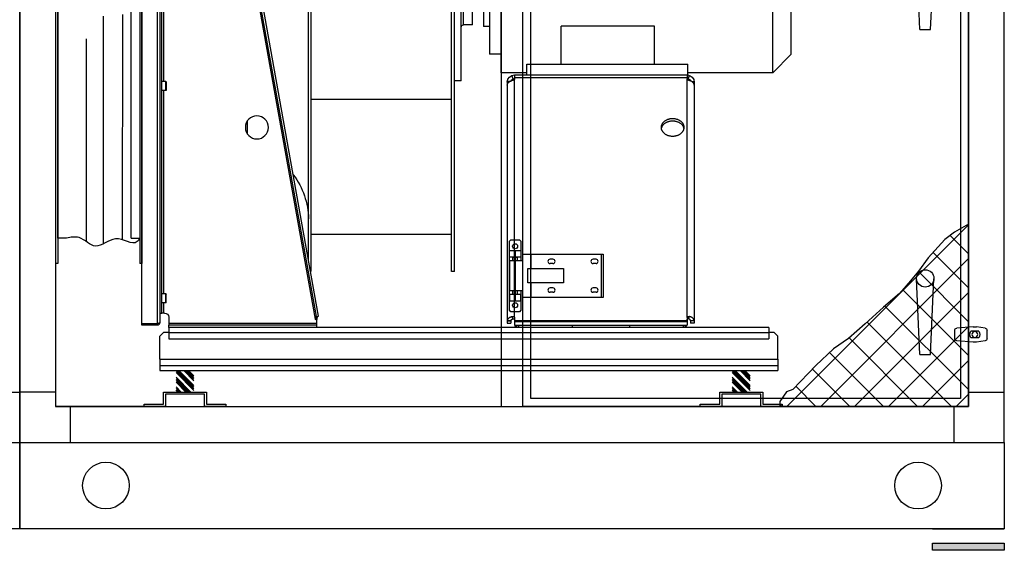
# Model space of a CAD drawing. Extents: x -156717 to 425753, y -51191 to 363295.
# Tile 44 of 256: x 62200 to 63570, y 96871 to 97609. Entities that reach past the tile are written whole.
import ezdxf

# ---------------------------------------------------------------- set-up
doc = ezdxf.new("R2010")
doc.units = 0
doc.header["$LTSCALE"] = 50
doc.layers.get('0').update_dxf_attribs({"linetype": 'CONTINUOUS'})
doc.layers.add('01', color=7, linetype='CONTINUOUS')

# ---------------------------------------------------------------- blocks, each defined once
blk = doc.blocks.new('C5044')
at = {"layer": '01'}
for p, q in [((70, 1310), (70, 1360)), ((1300, 1310), (1300, 1360)), ((50, 1290), (0, 1290)), ((1320, 1290), (1370, 1290)), ((50, 70), (0, 70)), ((1320, 70), (1370, 70)), ((70, 50), (70, 0)), ((1300, 50), (1300, 0))]:
    blk.add_line(p, q, dxfattribs=at)
for points in [[(0, 0), (1370, 0), (1370, 1360), (0, 1360)], [(50, 50), (1320, 50), (1320, 1310), (50, 1310)]]:
    blk.add_lwpolyline(points, close=True, dxfattribs=at)
blk = doc.blocks.new('msza71')
at = {"color": 9}
for p, q in [((3, 393.9999610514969), (0, 393.9999610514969)), ((0, 393.9999610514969), (0, -393.9999610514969)), ((3, 393.9999610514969), (3, -393.9999610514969)), ((117, 393.9999610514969), (120, 393.9999610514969)), ((120, 393.9999610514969), (120, -393.9755045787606)), ((15, 358.9907755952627), (3, 358.9999610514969)), ((26.6406169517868, 361.587004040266), (26.6406169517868, 45.73771682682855)), ((53.15213182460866, 366.722566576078), (53.15213182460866, 48.1698003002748)), ((76.96604065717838, 363.9179428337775), (76.96604065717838, 79.78722954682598)), ((105, 358.9907755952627), (117, 358.9999610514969)), ((26.91720197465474, -361.3717911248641), (26.67642125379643, -47.81271246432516)), ((53.43293359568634, -366.866632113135), (53.18978707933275, -50.21684732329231)), ((77.24445194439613, -363.7269039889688), (77.0278847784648, -81.8007297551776)), ((15, -358.9908534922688), (3, -359.0000389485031)), ((105, -358.9908534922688), (117, -359.0000389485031)), ((0, -393.9999610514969), (3, -393.9999610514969)), ((117, -393.9999610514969), (120, -393.9999610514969))]:
    blk.add_line(p, q, dxfattribs=at)
at = {"color": 9, "linetype": 'Continuous'}
blk.add_line((120, 393.9999610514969), (120, -393.9755045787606), dxfattribs=at)
at = {"color": 9}
for points, knots in [([(3, 358.9999610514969), (7.462652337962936, 363.2572670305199), (13.77805225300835, 370.190771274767), (35.3729692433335, 349.2570038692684), (63.90767138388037, 379.2498502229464), (84.08183656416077, 354.7380159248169), (98.9196388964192, 357.7611254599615), (105, 358.9999610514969)], [20.64876208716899, 20.64876208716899, 20.64876208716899, 20.64876208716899, 21.01644543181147, 55.85019844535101, 85.19380903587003, 110.811624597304, 128.5982777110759, 128.5982777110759, 128.5982777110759, 128.5982777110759]), ([(3, -359.0000389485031), (6.216552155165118, -363.4695363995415), (13.7780522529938, -370.1908491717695), (35.37296924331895, -349.2570817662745), (63.90767138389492, -379.2499281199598), (84.08183656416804, -354.7380938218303), (98.91963889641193, -357.7612033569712), (105, -359.0000389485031)], [20.64876208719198, 20.64876208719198, 20.64876208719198, 20.64876208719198, 21.01644543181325, 55.85019844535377, 85.19380903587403, 110.811624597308, 128.5982777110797, 128.5982777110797, 128.5982777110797, 128.5982777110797])]:
    blk.add_open_spline(points, degree=3, knots=knots, dxfattribs=at)
at = {"layer": '01'}
for p, q in [((117, 393.9999610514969), (117, -393.9999610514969)), ((15, -358.9908534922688), (15, 358.9907755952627)), ((117, -359.0000389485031), (117, 361.1490335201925))]:
    blk.add_line(p, q, dxfattribs=at)
blk = doc.blocks.new('*X186')
at = {"color": 0}
for p, q in [((-1724.090703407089, 350.3484605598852), (-1703.113134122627, 371.3260298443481)), ((-1724.090703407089, 363.8188447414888), (-1716.58351830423, 371.3260298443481)), ((-1724.090703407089, 348.1033955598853), (-1700.868069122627, 371.3260298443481)), ((-1724.090703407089, 361.5737797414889), (-1714.33845330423, 371.3260298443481)), ((-1724.090703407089, 359.3287147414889), (-1712.09338830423, 371.3260298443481)), ((-1724.090703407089, 357.0836447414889), (-1709.84831830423, 371.3260298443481)), ((-1724.090703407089, 370.5540289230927), (-1723.318702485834, 371.3260298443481)), ((-1724.090703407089, 345.8583305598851), (-1699.090703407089, 370.8583305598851)), ((-1724.090703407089, 343.6132605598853), (-1699.090703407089, 368.6132605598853)), ((-1719.642749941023, 341.3260298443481), (-1699.090703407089, 361.8780763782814)), ((-1717.397684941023, 341.3260298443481), (-1699.090703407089, 359.6330113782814)), ((-1715.152619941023, 341.3260298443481), (-1699.090703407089, 357.3879463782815)), ((-1712.907549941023, 341.3260298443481), (-1699.090703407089, 355.1428763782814)), ((-1706.172365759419, 341.3260298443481), (-1699.090703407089, 348.4076921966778)), ((-1703.927300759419, 341.3260298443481), (-1699.090703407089, 346.1626271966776)), ((-1701.682235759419, 341.3260298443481), (-1699.090703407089, 343.9175621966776)), ((-1699.437165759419, 341.3260298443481), (-1699.090703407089, 341.6724921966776))]:
    blk.add_line(p, q, dxfattribs=at)
blk = doc.blocks.new('D25H30')
at = {"const_width": 0.15}
blk.add_lwpolyline([(-12.50000340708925, 2.984434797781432e-05), (-12.50000340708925, 30.00002984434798), (12.49999659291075, 30.00002984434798), (12.49999659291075, 2.984434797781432e-05)], close=True, dxfattribs=at)
blk.add_blockref('*X186', (1711.5907, -341.326))
blk = doc.blocks.new('SUPP1')
for p, q in [((86.99995291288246, 20.00001429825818), (26.99995291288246, 20.00001429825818)), ((26.99995291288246, 20.00001429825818), (26.99995291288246, 3.000014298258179)), ((29.99995291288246, 17.00001429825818), (83.99995291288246, 17.00001429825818)), ((29.99995291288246, 1.429825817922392e-05), (29.99995291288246, 17.00001429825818)), ((83.99995291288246, 17.00001429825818), (83.99995291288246, 1.429825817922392e-05)), ((86.99995291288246, 3.000014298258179), (86.99995291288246, 20.00001429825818)), ((26.99995291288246, 3.000014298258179), (-4.708711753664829e-05, 3.000014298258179)), ((-4.708711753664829e-05, 3.000014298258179), (-4.708711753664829e-05, 1.429825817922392e-05)), ((-4.708711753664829e-05, 1.429825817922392e-05), (29.99995291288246, 1.429825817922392e-05)), ((83.99995291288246, 1.429825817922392e-05), (113.9999529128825, 1.429825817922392e-05)), ((113.9999529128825, 3.000014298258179), (86.99995291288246, 3.000014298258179)), ((113.9999529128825, 1.429825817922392e-05), (113.9999529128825, 3.000014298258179))]:
    blk.add_line(p, q)
blk = doc.blocks.new('plot')
for name, p in [('D25H30', (3.407089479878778e-06, -30.00002984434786)), ('SUPP1', (-56.99995291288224, -50.00001429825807))]:
    blk.add_blockref(name, p)
blk = doc.blocks.new('er71c4dnh7', base_point=(4935.48576177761, -391.5057579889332))
at = {"color": 9, "linetype": 'Continuous'}
for p, q in [((4790.48576177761, 677.7707061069), (4790.48576177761, -275.0292938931)), ((4794.08576177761, 679.3707061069), (4794.08576177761, 681.3707061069)), ((4794.08576177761, 681.3707061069), (4815.48576177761, 681.3707061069)), ((4794.08576177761, 679.3707061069), (4794.08576177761, -276.6292938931)), ((4794.08576177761, 679.3707061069), (4815.48576177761, 679.3707061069)), ((4815.48576177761, -278.6292938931), (4815.48576177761, 681.3707061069)), ((4569.53304676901, -266.0987525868), (4737.42818684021, 668.3176519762)), ((4572.48576177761, -266.6292938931), (4740.38090184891, 667.7871106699)), ((4743.02579695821, 668.3707061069), (4574.41581631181, -270.0241266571)), ((4739.54849105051, 663.1543481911), (4736.59577604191, 663.6848894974)), ((4740.17285704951, 666.6292422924), (4737.22014204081, 667.1597835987)), ((4740.38090184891, 667.7871106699), (4737.42818684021, 668.3176519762)), ((4743.02579695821, 668.3707061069), (4787.48576177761, 668.3707061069)), ((4784.98576177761, 650.1207061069), (4784.98576177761, 668.3707061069)), ((4787.48576177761, -261.6292938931), (4787.48576177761, 668.3707061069)), ((4787.48576177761, 668.3707061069), (4790.48576177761, 668.3707061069)), ((4787.48576177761, 658.3707061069), (4790.48576177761, 658.3707061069)), ((4781.48576177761, 649.6207061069), (4781.48576177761, 638.1207061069)), ((4781.98576177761, 637.6207061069), (4781.98576177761, 650.1207061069)), ((4781.98576177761, 650.1207061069), (4787.48576177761, 650.1207061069)), ((4781.98576177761, 637.6207061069), (4787.48576177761, 637.6207061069)), ((4784.98576177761, 355.1207061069), (4784.98576177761, 637.6207061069)), ((4380.48576177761, 606.8707061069), (4384.48576177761, 606.8707061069)), ((4380.48576177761, -204.129267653), (4380.48576177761, 606.8706798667)), ((4384.48576177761, -204.129267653), (4384.48576177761, 606.8706798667)), ((4580.48576177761, 606.8707057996), (4580.48576177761, -204.1292935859)), ((4580.48576177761, 606.8707061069), (4583.48576177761, 606.8707061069)), ((4583.48576177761, -188.4452494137), (4583.48576177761, 606.8707057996)), ((4384.48576177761, 550.6937773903), (4580.48576177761, 550.6937773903)), ((4384.48576177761, 550.2695715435), (4580.48576177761, 550.2695715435)), ((4384.48576177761, 546.2786503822), (4580.48576177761, 546.2786503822)), ((4681.63572928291, 441.4248120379), (4682.08572928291, 442.4248120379)), ((4681.63572928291, 441.4248120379), (4686.33572928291, 441.4248120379)), ((4681.98572928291, 436.9248120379), (4681.98572928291, 441.4248120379)), ((4682.08572928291, 442.4248120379), (4685.88572928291, 442.4248120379)), ((4686.33572928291, 441.4248120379), (4685.88572928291, 442.4248120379)), ((4685.98572928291, 436.9248120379), (4685.98572928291, 441.4248120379)), ((4384.48576177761, 428.4523397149), (4580.48576177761, 428.4523397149)), ((4668.48576177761, 432.4966986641), (4668.48576177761, 284.6202267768)), ((4679.98572928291, 431.9248120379), (4687.98572928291, 431.9248120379)), ((4679.98572928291, 428.9248120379), (4679.98572928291, 431.9248120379)), ((4679.98572928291, 428.9248120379), (4687.98572928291, 428.9248120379)), ((4680.65021975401, 428.9248120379), (4680.38572928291, 427.4248120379)), ((4680.38572928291, 427.4248120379), (4687.58572928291, 427.4248120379)), ((4680.38572928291, 427.4248120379), (4680.38572928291, 423.9248120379)), ((4681.63572928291, 436.5748120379), (4681.98572928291, 436.9248120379)), ((4681.63572928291, 436.5748120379), (4686.33572928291, 436.5748120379)), ((4681.63572928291, 431.9248120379), (4681.63572928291, 436.5748120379)), ((4681.98572928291, 436.9248120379), (4685.98572928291, 436.9248120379)), ((4683.98572928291, 428.9248120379), (4683.98572928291, 431.9248120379)), ((4686.33572928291, 436.5748120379), (4685.98572928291, 436.9248120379)), ((4686.33572928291, 431.9248120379), (4686.33572928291, 436.5748120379)), ((4687.32123881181, 428.9248120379), (4687.58572928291, 427.4248120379)), ((4687.58572928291, 427.4248120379), (4687.58572928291, 423.9248120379)), ((4687.98572928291, 428.9248120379), (4687.98572928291, 431.9248120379)), ((4689.08572928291, 423.9248120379), (4678.88572928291, 423.9248120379)), ((4684.30633227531, 421.9899105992), (4684.30633227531, 372.6692352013)), ((4174.98576177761, 389.3707061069), (4174.98576177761, 309.7266011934)), ((4174.98576177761, 389.3707061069), (4314.98576177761, 389.3707061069)), ((4314.98576177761, 389.3707061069), (4314.98576177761, 309.7266011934)), ((4384.48576177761, 347.9790739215), (4580.48576177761, 347.9790739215)), ((4384.48576177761, 345.7013599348), (4580.48576177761, 345.7013599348)), ((4781.48576177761, 354.6207061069), (4781.48576177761, 343.1207061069)), ((4781.98576177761, 355.1207061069), (4787.48576177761, 355.1207061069)), ((4781.98576177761, 342.6207061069), (4781.98576177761, 355.1207061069)), ((4781.98576177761, 342.6207061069), (4787.48576177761, 342.6207061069)), ((4784.98576177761, 60.1207061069), (4784.98576177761, 342.6207061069)), ((3911.98576179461, 304.5707060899), (3937.78576179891, 330.3707060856)), ((3937.78576177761, 72.3707061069), (3937.78576177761, 330.3707061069)), ((3937.78576177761, 330.3707061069), (4174.98576177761, 330.3707061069)), ((4314.98576177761, 330.3707061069), (4315.98576177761, 330.3707061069)), ((4315.98576177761, 330.3707061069), (4315.98576177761, 72.3707061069)), ((4370.98576177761, 341.3707061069), (4380.48576177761, 341.3707061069)), ((4370.98576177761, 61.3707377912), (4370.98576177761, 341.3706744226)), ((3911.98576177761, 98.1707061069), (3911.98576177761, 304.5707061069)), ((4174.98576177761, 309.7266011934), (4314.98576177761, 309.7266011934)), ((4315.98576177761, 304.5707061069), (4331.98576177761, 304.5707061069)), ((4331.98576177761, 304.5707061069), (4331.98576177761, 98.1707061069)), ((4384.48576177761, 310.3707061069), (4385.48576177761, 310.3707061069)), ((4385.48576177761, 254.5509361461), (4385.48576177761, 310.3706105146)), ((4331.98576177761, 265.8707061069), (4339.98576177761, 265.8707061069)), ((4339.98576177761, 265.8707061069), (4339.98576177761, 136.8707061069)), ((4355.23576177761, 263.8707061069), (4367.98576177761, 263.8707061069)), ((4355.23576177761, 138.8709323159), (4355.23576177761, 263.8704798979)), ((4367.98576177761, 138.8707061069), (4367.98576177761, 263.8707061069)), ((4388.48576177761, 254.5509361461), (4388.48576177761, 263.8707061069)), ((4388.48576177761, 263.8707061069), (4400.23576177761, 263.8707061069)), ((4400.23576177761, 254.5509361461), (4400.23576177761, 263.8704798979)), ((4384.48576177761, 254.5509361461), (4580.48576177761, 254.5509361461)), ((4400.23576177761, 254.6844340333), (4580.48576177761, 254.6844340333)), ((4339.98576177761, 222.8707061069), (4344.98576177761, 222.8707061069)), ((4344.98576177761, 222.8707061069), (4344.98576177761, 179.8707061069)), ((4344.98576177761, 220.3707061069), (4349.98576177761, 220.3707061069)), ((4349.98576177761, 220.3707061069), (4349.98576177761, 223.3707061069)), ((4349.98576177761, 223.3707061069), (4355.23576177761, 223.3707061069)), ((4354.98576177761, 223.3707061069), (4354.98576177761, 219.7010088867)), ((4354.98576177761, 219.7010088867), (4355.23576177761, 219.7010088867)), ((4787.48576177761, 217.3707061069), (4790.48576177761, 217.3707061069)), ((4339.98576177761, 179.8707061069), (4344.98576177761, 179.8707061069)), ((4344.98576177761, 182.3707061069), (4355.23576177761, 182.3707061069)), ((4787.48576177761, 185.3707061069), (4790.48576177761, 185.3707061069)), ((4101.98576177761, 84.3707061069), (4101.98576177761, 137.0560738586)), ((4101.98576177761, 137.0560738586), (4231.98576177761, 137.0560738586)), ((4231.98576177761, 84.3707061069), (4231.98576177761, 137.0560738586)), ((4355.23576177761, 138.8707061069), (4367.98576177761, 138.8707061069)), ((4331.98576177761, 136.8707061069), (4339.98576177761, 136.8707061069)), ((3911.98576179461, 98.1707061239), (3937.78576179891, 72.3707061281)), ((4315.98576177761, 98.1707061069), (4331.98576177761, 98.1707061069)), ((4055.98576177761, 69.3707061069), (4055.98576177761, 84.3707061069)), ((4279.98576177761, 84.3707061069), (4055.98576177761, 84.3707061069)), ((4279.98576177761, 69.3707061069), (4279.98576177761, 84.3707061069)), ((3937.78576177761, 72.3707061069), (4055.98576177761, 72.3707061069)), ((4055.17548997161, 64.031491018), (4053.36521816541, 68.6922759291)), ((4296.98576177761, 69.3707061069), (4055.98576177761, 69.3707061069)), ((4056.98576177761, 69.3707061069), (4056.98576177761, 63.7194305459)), ((4279.98576177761, 72.3707061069), (4315.98576177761, 72.3707061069)), ((4296.98576177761, 69.3707061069), (4296.98576177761, 63.7194305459)), ((4298.79603358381, 64.031491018), (4300.60630538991, 68.6922759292)), ((4046.98576177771, 59.3707061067), (4046.98576177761, -275.9559198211)), ((4046.98576177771, 59.3707061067), (4049.19241207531, 59.3707061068)), ((4050.04948174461, 59.9890619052), (4047.02526335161, 60.25866506)), ((4296.98576177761, 65.945146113), (4056.98576177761, 65.945146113)), ((4056.98576177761, -267.9780183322), (4056.98576177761, 63.7194305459)), ((4296.98576177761, -267.9780183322), (4296.98576177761, 63.7194305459)), ((4303.92204181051, 59.9890619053), (4306.94626020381, 60.2586650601)), ((4306.98576177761, 59.3707061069), (4304.77911147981, 59.3707061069)), ((4306.98576177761, 59.3707061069), (4306.98576177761, -272.0849165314)), ((4370.98576177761, 61.3707061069), (4380.48576177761, 61.3707061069)), ((4781.48576177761, 59.6207061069), (4781.48576177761, 48.1207061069)), ((4781.98576177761, 60.1207061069), (4787.48576177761, 60.1207061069)), ((4781.98576177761, 47.6207061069), (4781.98576177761, 60.1207061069)), ((4781.98576177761, 47.6207061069), (4787.48576177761, 47.6207061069)), ((4784.98576177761, -234.8792938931), (4784.98576177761, 47.6207061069)), ((4384.48576177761, 35.2894850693), (4580.48576177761, 35.2894850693)), ((4668.48576177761, -12.9331722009), (4668.48576177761, 5.6745844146)), ((4384.48576177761, -152.3375569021), (4580.48576177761, -152.3375569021)), ((4380.48576177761, -204.1292938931), (4384.48576177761, -204.1292938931)), ((4580.48576177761, -204.1292938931), (4580.66766608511, -204.1292938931)), ((4781.48576177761, -246.8792935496), (4781.48576177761, -235.3792942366)), ((4781.98576177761, -234.8792938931), (4787.48576177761, -234.8792938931)), ((4781.98576177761, -247.3792938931), (4781.98576177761, -234.8792938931)), ((4781.98576177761, -247.3792938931), (4787.48576177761, -247.3792938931)), ((4784.98576177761, -261.6292938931), (4784.98576177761, -247.3792938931)), ((4046.98576177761, -272.668699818), (4051.98576177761, -272.668699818)), ((4052.00551256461, -272.3768081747), (4047.02526335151, -272.0849165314)), ((4051.98576177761, -272.668699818), (4051.98576177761, -275.9559198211)), ((4055.17548997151, -269.60449474), (4053.36521816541, -266.540289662)), ((4056.98576177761, -267.9780183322), (4056.98576177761, -278.6292938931)), ((4296.98576177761, -271.9165138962), (4056.98576177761, -271.9165138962)), ((4296.98576177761, -273.6292938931), (4056.98576177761, -273.6292938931)), ((4296.98576177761, -267.9780183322), (4296.98576177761, -278.6292938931)), ((4298.79603358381, -269.60449474), (4300.60630538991, -266.540289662)), ((4301.96601099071, -272.3768081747), (4306.94626020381, -272.0849165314)), ((4306.98576177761, -272.668699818), (4301.98576177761, -272.668699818)), ((4301.98576177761, -272.668699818), (4301.98576177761, -275.9559198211)), ((4306.98576177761, -272.668699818), (4306.98576177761, -275.9559198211)), ((4572.48576177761, -266.6292938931), (4569.53304676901, -266.0987525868)), ((4572.48576177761, -266.6292938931), (4573.40476971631, -266.7944204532)), ((4572.48576177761, -271.3662407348), (4574.41581631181, -270.0241266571)), ((4572.48576177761, -271.3662407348), (4572.48576177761, -278.6292938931)), ((4573.40476971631, -266.7944204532), (4574.94635761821, -267.0714116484)), ((4777.98576177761, -267.6292938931), (4777.98576177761, -278.6292938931)), ((4783.98576177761, -261.6292938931), (4787.48576177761, -261.6292938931)), ((4790.48576177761, -261.6292938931), (4787.48576177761, -261.6292938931)), ((3942.98576177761, -281.6292938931), (4777.98576177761, -281.6292938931)), ((3942.98576177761, -281.6292938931), (3942.98576177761, -297.6292938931)), ((4046.98576177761, -275.9559198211), (4051.98576177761, -275.9559198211)), ((4296.98576177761, -278.6292938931), (4056.98576177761, -278.6292938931)), ((4062.48576177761, -278.6292938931), (4062.48576177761, -281.6292938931)), ((4136.98576177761, -278.6292938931), (4136.98576177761, -281.6292938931)), ((4216.98576177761, -278.6292938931), (4216.98576177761, -281.6292938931)), ((4291.48576177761, -278.6292938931), (4291.48576177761, -281.6292938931)), ((4306.98576177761, -275.9559198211), (4301.98576177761, -275.9559198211)), ((4572.48576177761, -276.1292938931), (4777.98576177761, -276.1292938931)), ((4572.48576177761, -278.6292938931), (4777.98576177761, -278.6292938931)), ((4572.48576177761, -278.6292938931), (4572.48576177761, -281.6292938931)), ((4777.98576177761, -281.6292938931), (4777.98576177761, -278.6292938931)), ((4777.98576177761, -281.6292938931), (4777.98576177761, -297.6292938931)), ((4794.08576177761, -276.6292938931), (4815.48576177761, -276.6292938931)), ((4794.08576177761, -276.6292938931), (4794.08576177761, -278.6292938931)), ((4794.08576177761, -278.6292938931), (4815.48576177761, -278.6292938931)), ((3935.48576177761, -288.6292938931), (3930.48576177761, -293.6292938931)), ((3930.48576177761, -325.6292938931), (3930.48576177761, -293.6292938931)), ((3935.48576177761, -288.6292938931), (3942.98576177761, -288.6292938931)), ((4777.98576177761, -288.6292938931), (3942.98576177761, -288.6292938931)), ((4777.98576177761, -297.6292938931), (3942.98576177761, -297.6292938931)), ((4777.98576177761, -288.6292938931), (4785.48576177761, -288.6292938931)), ((4790.48576177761, -293.6292938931), (4785.48576177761, -288.6292938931)), ((4790.48576177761, -325.6292938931), (4790.48576177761, -293.6292938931)), ((4790.48576177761, -325.6292938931), (3930.48576177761, -325.6292938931)), ((3930.48576177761, -325.6292938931), (3930.48576177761, -341.6292938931)), ((4790.48576177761, -325.6292938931), (4790.48576177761, -341.6292938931)), ((4790.48576177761, -334.6292938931), (3930.48576177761, -334.6292938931)), ((4790.48576177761, -341.6292938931), (3930.48576177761, -341.6292938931))]:
    blk.add_line(p, q, dxfattribs=at)
at = {"color": 9}
for p in [(4935.48576177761, -192.6292549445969), (4812.48576177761, -391.5057579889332)]:
    blk.add_line(p, (4935.48576177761, -391.5057579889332), dxfattribs=at)
at = {"color": 9, "linetype": 'Continuous'}
blk.add_circle((4655.48576177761, -3.6292938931), 16, dxfattribs=at)
for centre, radius, start, end in [((4794.08576177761, 677.7707061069), 3.600000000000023, 90, 180), ((4794.08576177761, 677.7707061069), 1.600000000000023, 90, 121.2484292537), ((4781.98576177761, 649.6207061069), 0.5, 90, 180), ((4781.98576177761, 638.1207061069), 0.5, 180, 270), ((4688.84567598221, 535.8707061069), 105.3599142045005, 180, 258.8579812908), ((4684.23083923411, 518.8206760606), 96.80000000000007, 260.6363702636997, 266.4204442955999), ((4678.88572928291, 422.9248120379), 1, 90, 224.8462005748), ((4689.08572928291, 422.9248120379), 1.00000000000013, 305.5658691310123, 90.00000000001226), ((4684.18576177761, 576.620658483), 154.6, 272.0267547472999, 273.3532356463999), ((4781.98576177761, 354.6207061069), 0.5, 90, 180), ((4781.98576177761, 343.1207061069), 0.5, 180, 270), ((4367.98576177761, 266.8707061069), 3, 270, 0), ((4388.48576177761, 266.8707061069), 3, 180, 270), ((4367.98576177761, 135.8707061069), 3, 0, 90), ((4056.98576177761, 59.3707061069), 10, 94.81443378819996, 180.0000000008), ((4296.98576177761, 59.3707061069), 10, 0, 90), ((4056.98576177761, 59.3707061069), 5, 89.99999999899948, 160.2531767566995), ((4296.98576177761, 59.3707061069), 5.000000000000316, 19.74682324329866, 89.99999999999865), ((4781.98576177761, 59.6207061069), 0.5, 90, 180), ((4781.98576177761, 48.1207061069), 0.5, 180, 270), ((4688.84567598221, -133.1292938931), 105.3599142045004, 142.8932848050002, 178.7311516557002), ((4781.98576177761, -235.3792938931), 0.5, 90, 180), ((4781.98576177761, -246.8792938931), 0.5, 180, 270), ((4783.98576177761, -267.6292938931), 6, 90, 180), ((4062.48576177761, -284.1292938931), 5.5, 90, 152.944667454), ((4291.48576177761, -284.1292938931), 5.500000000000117, 27.05533254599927, 89.99999999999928), ((4794.08576177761, -275.0292938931), 3.600000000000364, 180, 270), ((4794.08576177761, -275.0292938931), 1.599999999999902, 238.7515707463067, 270.0000000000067)]:
    blk.add_arc(centre, radius, start, end, dxfattribs=at)
for points, start_tangent, end_tangent in [([(4790.48576177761, 677.7707061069), (4790.49347241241, 677.8373727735), (4790.51656027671, 677.9040394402), (4790.55493747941, 677.9707061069), (4790.60842880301, 678.0373727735), (4790.75979546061, 678.1707061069), (4790.96807032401, 678.3040394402), (4791.22968975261, 678.4373727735), (4791.54017736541, 678.5707061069), (4791.89422063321, 678.7040394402), (4792.28576177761, 678.8373727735), (4792.70810142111, 678.9707061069), (4793.15401321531, 679.1040394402), (4793.61586748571, 679.2373727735), (4794.08576177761, 679.3707061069)], (0, 1), (0.9622253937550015, 0.2722540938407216)), ([(4737.42818684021, 668.3176519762), (4737.48182058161, 668.3894517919), (4737.61390273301, 668.4472012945), (4737.82240817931, 668.4911317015), (4738.10511785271, 668.5218623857), (4738.45711691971, 668.5399747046), (4738.87490030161, 668.5464415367), (4739.35075108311, 668.5423014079), (4739.88008463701, 668.5287250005), (4740.45309848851, 668.5071255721), (4741.06389900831, 668.4789051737), (4741.70171663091, 668.4456971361), (4742.35920388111, 668.4090423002), (4743.02579695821, 668.3707061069)], (0.176847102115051, 0.9842383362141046), (0.998333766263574, -0.05770347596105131)), ([(4740.38090184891, 667.7871106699), (4740.42246784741, 667.8755600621), (4740.51418817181, 667.9557570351), (4740.65412290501, 668.0271470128), (4740.83798294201, 668.0897586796), (4741.06507350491, 668.1452258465), (4741.33136590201, 668.1941134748), (4741.62930866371, 668.2368499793), (4741.95212935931, 668.2744933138), (4742.29873121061, 668.3087495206), (4742.66013989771, 668.3404891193), (4743.02579695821, 668.3707061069)], (0.1768471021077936, 0.9842383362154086), (0.996671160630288, 0.08152666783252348)), ([(4349.98576177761, 220.3707061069), (4350.02709917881, 220.3598697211), (4350.15326404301, 220.3273153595), (4350.36346346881, 220.2748231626), (4350.65203496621, 220.2063422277), (4351.01365255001, 220.1264426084), (4351.44817963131, 220.039248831), (4351.94535960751, 219.9514500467), (4352.49094905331, 219.8700058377), (4353.07698415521, 219.800123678), (4353.69961710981, 219.7460746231), (4354.34273444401, 219.7122841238), (4354.98576177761, 219.7010088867)], (0.9670745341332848, -0.2544933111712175), (1, 0)), ([(4046.98576177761, 55.2612320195), (4046.99015341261, 55.4560545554), (4047.00332446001, 55.6507059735), (4047.02526335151, 55.8450153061)], (0, 1), (0.1343682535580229, 0.9909314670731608)), ([(4047.02526335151, 55.8450153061), (4047.14971493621, 56.4468539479), (4047.35920083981, 57.0411120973), (4047.65156223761, 57.6200471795), (4048.02250303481, 58.1763117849), (4048.46994394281, 58.7076966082), (4048.99247560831, 59.2117744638), (4049.58382183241, 59.6818419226), (4050.23593176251, 60.1120726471), (4050.94565051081, 60.5009021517), (4051.71032768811, 60.8464033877), (4052.52042131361, 61.1438216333), (4053.36521816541, 61.3896421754)], (0.1343682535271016, 0.9909314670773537), (0.9689095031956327, 0.2474153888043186)), ([(4053.36521816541, 61.3896421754), (4053.90194191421, 61.5377747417), (4054.43376059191, 61.7068521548), (4054.93730607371, 61.891359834), (4055.40090865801, 62.0892621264), (4055.80665458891, 62.2941242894), (4056.14647303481, 62.5017189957), (4056.42329491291, 62.7111939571), (4056.63732620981, 62.9178682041), (4056.79445815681, 63.120804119), (4056.90227479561, 63.3220678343), (4056.96522263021, 63.5220130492), (4056.98576177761, 63.7194305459)], (0.9689095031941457, 0.2474153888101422), (0, 1)), ([(4296.98576177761, 63.7194305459), (4297.00630092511, 63.5220130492), (4297.06924875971, 63.3220678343), (4297.17706539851, 63.120804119), (4297.33419734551, 62.9178682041), (4297.54822864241, 62.7111939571), (4297.82505052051, 62.5017189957), (4298.16486896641, 62.2941242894), (4298.57061489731, 62.0892621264), (4299.03421748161, 61.891359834), (4299.53776296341, 61.7068521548), (4300.06958164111, 61.5377747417), (4300.60630538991, 61.3896421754)], (0, -1), (0.9689095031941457, -0.2474153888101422)), ([(4306.94626020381, 55.8450153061), (4306.82180861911, 56.4468539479), (4306.61232271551, 57.0411120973), (4306.31996131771, 57.6200471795), (4305.94902052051, 58.1763117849), (4305.50157961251, 58.7076966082), (4304.97904794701, 59.2117744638), (4304.38770172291, 59.6818419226), (4303.73559179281, 60.1120726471), (4303.02587304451, 60.5009021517), (4302.26119586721, 60.8464033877), (4301.45110224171, 61.1438216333), (4300.60630538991, 61.3896421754)], (-0.1343682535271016, 0.9909314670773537), (-0.9689095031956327, 0.2474153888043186)), ([(4306.98576177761, 55.2612320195), (4306.98137014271, 55.4560545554), (4306.96819909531, 55.6507059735), (4306.94626020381, 55.8450153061)], (0, 1), (-0.1343682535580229, 0.9909314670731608)), ([(4060.98576177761, -3.6292938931), (4061.05401495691, -2.51690152), (4061.25819218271, -1.4139996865), (4061.59655148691, -0.329997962), (4062.06620610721, 0.7258553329), (4062.66314911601, 1.7445520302), (4063.38228760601, 2.7174009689), (4064.21748614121, 3.6361021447), (4065.16161910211, 4.4928175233), (4066.20663147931, 5.2802379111), (4067.34360759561, 5.9916453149), (4068.56284717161, 6.6209702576), (4069.85394808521, 7.1628435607), (4071.20589511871, 7.6126421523), (4072.60715393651, 7.9665285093), (4074.04576949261, 8.2214833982), (4075.50946802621, 8.3753316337), (4076.98576177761, 8.4267606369)], (0, 1), (1, 0)), ([(4061.13571591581, -5.2698586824), (4061.25819218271, -4.7012196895), (4061.59655148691, -3.617217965), (4062.06620610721, -2.5613646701), (4062.66314911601, -1.5426679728), (4063.38228760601, -0.5698190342), (4064.21748614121, 0.3488821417), (4065.16161910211, 1.2055975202), (4066.20663147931, 1.993017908), (4067.34360759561, 2.7044253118), (4068.56284717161, 3.3337502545), (4069.85394808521, 3.8756235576), (4071.20589511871, 4.3254221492), (4072.60715393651, 4.6793085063), (4074.04576949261, 4.9342633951), (4075.50946802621, 5.0881116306), (4076.98576177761, 5.1395406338)], (0.1799958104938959, 0.9836673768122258), (1, 0)), ([(4076.98576177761, 8.4267606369), (4078.46205552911, 8.3753316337), (4079.92575406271, 8.2214833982), (4081.36436961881, 7.9665285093), (4082.76562843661, 7.6126421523), (4084.11757547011, 7.1628435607), (4085.40867638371, 6.6209702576), (4086.62791595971, 5.9916453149), (4087.76489207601, 5.2802379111), (4088.80990445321, 4.4928175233), (4089.75403741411, 3.6361021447), (4090.58923594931, 2.7174009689), (4091.30837443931, 1.7445520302), (4091.90531744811, 0.7258553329), (4092.37497206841, -0.329997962), (4092.71333137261, -1.4139996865), (4092.91750859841, -2.51690152), (4092.98576177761, -3.6292938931)], (1, 0), (0, -1)), ([(4076.98576177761, 5.1395406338), (4078.46205552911, 5.0881116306), (4079.92575406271, 4.9342633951), (4081.36436961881, 4.6793085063), (4082.76562843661, 4.3254221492), (4084.11757547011, 3.8756235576), (4085.40867638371, 3.3337502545), (4086.62791595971, 2.7044253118), (4087.76489207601, 1.993017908), (4088.80990445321, 1.2055975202), (4089.75403741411, 0.3488821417), (4090.58923594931, -0.5698190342), (4091.30837443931, -1.5426679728), (4091.90531744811, -2.5613646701), (4092.37497206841, -3.617217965), (4092.71333137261, -4.7012196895), (4092.83580763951, -5.2698586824)], (1, 0), (0.1799958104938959, -0.9836673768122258)), ([(4076.98576177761, -15.6853484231), (4075.50946802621, -15.6339194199), (4074.04576949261, -15.4800711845), (4072.60715393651, -15.2251162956), (4071.20589511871, -14.8712299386), (4069.85394808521, -14.421431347), (4068.56284717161, -13.8795580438), (4067.34360759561, -13.2502331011), (4066.20663147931, -12.5388256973), (4065.16161910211, -11.7514053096), (4064.21748614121, -10.894689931), (4063.38228760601, -9.9759887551), (4062.66314911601, -9.0031398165), (4062.06620610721, -7.9844431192), (4061.59655148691, -6.9285898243), (4061.25819218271, -5.8445880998), (4061.05401495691, -4.7416862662), (4060.98576177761, -3.6292938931)], (-1, 0), (0, 1)), ([(4092.98576177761, -3.6292938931), (4092.91750859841, -4.7416862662), (4092.71333137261, -5.8445880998), (4092.37497206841, -6.9285898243), (4091.90531744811, -7.9844431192), (4091.30837443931, -9.0031398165), (4090.58923594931, -9.9759887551), (4089.75403741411, -10.894689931), (4088.80990445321, -11.7514053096), (4087.76489207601, -12.5388256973), (4086.62791595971, -13.2502331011), (4085.40867638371, -13.8795580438), (4084.11757547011, -14.421431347), (4082.76562843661, -14.8712299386), (4081.36436961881, -15.2251162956), (4079.92575406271, -15.4800711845), (4078.46205552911, -15.6339194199), (4076.98576177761, -15.6853484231)], (0, -1), (-1, 0)), ([(4046.98576177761, -272.668699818), (4046.99015341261, -272.473877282), (4047.00332446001, -272.279225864), (4047.02526335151, -272.0849165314)], (0, 1), (0.1343682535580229, 0.9909314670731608)), ([(4047.02526335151, -272.0849165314), (4047.14971493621, -271.4830778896), (4047.35920083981, -270.8888197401), (4047.65156223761, -270.309884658), (4048.02250303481, -269.7536200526), (4048.46994394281, -269.2222352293), (4048.99247560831, -268.7181573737), (4049.58382183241, -268.2480899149), (4050.23593176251, -267.8178591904), (4050.94565051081, -267.4290296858), (4051.71032768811, -267.0835284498), (4052.52042131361, -266.7861102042), (4053.36521816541, -266.540289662)], (0.1343682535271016, 0.9909314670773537), (0.9689095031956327, 0.2474153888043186)), ([(4051.98576177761, -272.668699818), (4051.98795759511, -272.57128855), (4051.99454311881, -272.473962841), (4052.00551256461, -272.3768081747)], (0, 1), (0.1343682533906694, 0.9909314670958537)), ([(4052.00551256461, -272.3768081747), (4052.08530408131, -272.0160349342), (4052.22607853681, -271.6618408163), (4052.42540756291, -271.3208322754), (4052.68002251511, -270.9976264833), (4052.98911869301, -270.6934285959), (4053.34771404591, -270.4136948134), (4053.74922052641, -270.1630876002), (4054.19210080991, -269.9424500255), (4054.67051672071, -269.7551293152), (4055.17548997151, -269.60449474)], (0.1343682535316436, 0.9909314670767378), (0.968909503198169, 0.2474153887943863)), ([(4056.98576177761, -267.9780183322), (4056.96522263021, -267.7806285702), (4056.90227479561, -267.581113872), (4056.79445815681, -267.3817981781), (4056.63732620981, -267.1844402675), (4056.42329491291, -266.9905977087), (4056.14647303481, -266.8066993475), (4055.80665458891, -266.6444360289), (4055.40090865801, -266.514034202), (4054.93730607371, -266.4287787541), (4054.43376059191, -266.4008222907), (4053.90194191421, -266.4372046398), (4053.36521816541, -266.540289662)], (0, 1), (-0.968909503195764, -0.2474153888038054)), ([(4056.98576177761, -271.2652383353), (4056.95807369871, -270.9414508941), (4056.87788755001, -270.6325674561), (4056.75277442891, -270.3542556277), (4056.59152728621, -270.1133276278), (4056.40759272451, -269.9187685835), (4056.20821635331, -269.7689043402), (4056.00081445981, -269.6618047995), (4055.79277262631, -269.5953582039), (4055.58471555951, -269.5652973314), (4055.37787729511, -269.5689468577), (4055.17548997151, -269.60449474)], (0, 1), (-0.968909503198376, -0.2474153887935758)), ([(4300.60630538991, -266.540289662), (4300.06958164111, -266.4372046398), (4299.53776296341, -266.4008222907), (4299.03421748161, -266.4287787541), (4298.57061489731, -266.514034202), (4298.16486896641, -266.6444360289), (4297.82505052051, -266.8066993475), (4297.54822864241, -266.9905977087), (4297.33419734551, -267.1844402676), (4297.17706539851, -267.3817981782), (4297.06924875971, -267.581113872), (4297.00630092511, -267.7806285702), (4296.98576177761, -267.9780183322)], (-0.968909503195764, 0.2474153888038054), (0, -1)), ([(4298.79603358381, -269.60449474), (4298.59364626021, -269.5689468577), (4298.38680799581, -269.5652973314), (4298.17875092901, -269.5953582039), (4297.97070909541, -269.6618047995), (4297.76330720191, -269.7689043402), (4297.56393083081, -269.9187685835), (4297.37999626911, -270.1133276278), (4297.21874912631, -270.3542556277), (4297.09363600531, -270.6325674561), (4297.01344985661, -270.9414508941), (4296.98576177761, -271.2652383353)], (-0.968909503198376, 0.2474153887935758), (0, -1)), ([(4301.96601099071, -272.3768081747), (4301.88621947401, -272.0160349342), (4301.74544501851, -271.6618408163), (4301.54611599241, -271.3208322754), (4301.29150104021, -270.9976264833), (4300.98240486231, -270.6934285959), (4300.62380950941, -270.4136948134), (4300.22230302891, -270.1630876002), (4299.77942274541, -269.9424500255), (4299.30100683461, -269.7551293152), (4298.79603358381, -269.60449474)], (-0.1343682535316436, 0.9909314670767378), (-0.968909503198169, 0.2474153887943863)), ([(4306.94626020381, -272.0849165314), (4306.82180861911, -271.4830778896), (4306.61232271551, -270.8888197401), (4306.31996131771, -270.309884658), (4305.94902052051, -269.7536200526), (4305.50157961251, -269.2222352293), (4304.97904794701, -268.7181573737), (4304.38770172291, -268.2480899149), (4303.73559179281, -267.8178591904), (4303.02587304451, -267.4290296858), (4302.26119586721, -267.0835284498), (4301.45110224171, -266.7861102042), (4300.60630538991, -266.540289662)], (-0.1343682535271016, 0.9909314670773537), (-0.9689095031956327, 0.2474153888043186)), ([(4301.98576177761, -272.668699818), (4301.98356596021, -272.57128855), (4301.97698043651, -272.473962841), (4301.96601099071, -272.3768081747)], (0, 1), (-0.1343682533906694, 0.9909314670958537)), ([(4306.98576177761, -272.668699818), (4306.98137014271, -272.473877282), (4306.96819909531, -272.279225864), (4306.94626020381, -272.0849165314)], (0, 1), (-0.1343682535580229, 0.9909314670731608)), ([(4571.55486423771, -266.4620310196), (4572.00374186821, -268.8942521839), (4572.48576177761, -271.3662407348)], (0.1665138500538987, -0.9860391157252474), (0.1864861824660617, -0.9824575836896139)), ([(4573.40476971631, -266.7944204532), (4572.98340969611, -269.0863082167), (4572.48576177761, -271.3662407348)], (-0.1321763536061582, -0.9912262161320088), (-0.1970735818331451, -0.9803887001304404)), ([(4790.48576177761, -275.0292938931), (4790.49347241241, -275.0959605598), (4790.51656027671, -275.1626272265), (4790.55493747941, -275.2292938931), (4790.60842880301, -275.2959605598), (4790.75979546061, -275.4292938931), (4790.96807032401, -275.5626272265), (4791.22968975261, -275.6959605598), (4791.54017736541, -275.8292938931), (4791.89422063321, -275.9626272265), (4792.28576177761, -276.0959605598), (4792.70810142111, -276.2292938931), (4793.15401321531, -276.3626272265), (4793.61586748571, -276.4959605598), (4794.08576177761, -276.6292938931)], (0, -1), (0.9622253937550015, -0.2722540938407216))]:
    blk.add_spline(points, degree=3, dxfattribs=dict(at, start_tangent=start_tangent, end_tangent=end_tangent))
at = {"color": 9}
for name, p in [('msza71', (4815.48576177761, 201.3707061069)), ('plot', (3981.48576177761, -341.5057579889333)), ('plot', (4755.48576177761, -341.5057579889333))]:
    blk.add_blockref(name, p, dxfattribs=at)
blk = doc.blocks.new('r42', base_point=(-38378.68599496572, -3656.668738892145))
blk.add_lwpolyline([(-37758.68599496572, -3656.668738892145), (-37728.68599496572, -3656.668738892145), (-37728.68599496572, -4916.668738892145), (-37758.68599496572, -4916.668738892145)], close=True)
blk = doc.blocks.new('*X179')
at = {"color": 0}
for p, q in [((8142.856964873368, 8300.011446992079), (8311.263446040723, 8468.417928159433)), ((8142.856964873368, 8331.44234341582), (8279.832549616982, 8468.417928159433)), ((8142.856964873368, 8362.873239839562), (8248.40165319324, 8468.417928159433)), ((8142.856964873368, 8394.304136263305), (8216.970756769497, 8468.417928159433)), ((8142.856964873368, 8425.735032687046), (8185.539860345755, 8468.417928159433)), ((8142.856964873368, 8457.165929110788), (8154.108963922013, 8468.417928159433)), ((8235.914359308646, 8391.029848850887), (8158.526280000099, 8468.417928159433)), ((8250.846328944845, 8407.528775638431), (8189.957176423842, 8468.417928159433)), ((8267.809742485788, 8421.99625852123), (8221.388072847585, 8468.417928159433)), ((8285.620910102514, 8435.615987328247), (8252.818969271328, 8468.417928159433)), ((8301.269293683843, 8451.398500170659), (8284.249865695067, 8468.417928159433)), ((8220.947513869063, 8374.565797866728), (8142.856964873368, 8452.656346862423)), ((8206.376166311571, 8357.706249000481), (8142.856964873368, 8421.225450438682)), ((8192.984893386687, 8339.666625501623), (8142.856964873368, 8389.79455401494)), ((8177.49538289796, 8323.725239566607), (8142.856964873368, 8358.363657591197)), ((8161.504369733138, 8308.285356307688), (8142.856964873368, 8326.932761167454)), ((8144.697520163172, 8293.66130945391), (8142.856964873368, 8295.501864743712))]:
    blk.add_line(p, q, dxfattribs=at)
blk = doc.blocks.new('garant')
blk.add_lwpolyline([(-3.512663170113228e-05, 2.815943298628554e-05), (253.299237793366, 2.815943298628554e-05), (242.2035431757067, -19.4228069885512), (232.2174042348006, -32.72210837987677), (206.6972101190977, -55.99588581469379), (187.8343500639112, -69.29518720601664), (174.5195440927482, -80.37793836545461), (156.7663775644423, -95.89378998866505), (137.9035175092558, -118.0592135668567), (114.6024347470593, -143.5495412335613), (94.63015686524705, -166.8233186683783), (80.20565736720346, -187.8805458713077), (56.90457460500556, -212.2625196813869), (23.61735290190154, -244.4024980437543), (20.28868587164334, -253.2686989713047), (6.973742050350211, -262.1348998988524), (-3.512663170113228e-05, -262.1348998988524)], close=True)
at = {"xscale": 1.5, "yscale": 1.5, "zscale": 1.5}
blk.add_blockref('*X179', (-12214.28548243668, -12702.62686407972), dxfattribs=at)
blk = doc.blocks.new('GP4')
at = {"layer": '01'}
blk.add_blockref('garant', (3.512663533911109e-05, -2.815943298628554e-05), dxfattribs=at)
at = {"layer": '01', "xscale": -1, "rotation": 270}
blk.add_blockref('garant', (619.9961987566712, -1259.996184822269), dxfattribs=at)
blk = doc.blocks.new('CHARNIERE')
for p, q in [((0, 35), (0, -35)), ((10.5, 21), (10.5, 30)), ((10.5, 30), (122.5, 30)), ((22.5, 10), (22.5, 30)), ((119.5, 30), (119.5, -30)), ((122.5, 30), (122.5, -30)), ((-7.5, 21), (10.5, 21)), ((-7.5, -21), (-7.5, 21)), ((52.5, 23), (48.5, 23)), ((52.5, 17), (48.5, 17)), ((112.5, 23), (108.5, 23)), ((112.5, 17), (108.5, 17)), ((22.5, -30), (22.5, -10)), ((10.5, -21), (-7.5, -21)), ((10.5, -30), (10.5, -21)), ((52.5, -17), (48.5, -17)), ((52.5, -23), (48.5, -23)), ((112.5, -17), (108.5, -17)), ((112.5, -23), (108.5, -23)), ((122.5, -30), (10.5, -30))]:
    blk.add_line(p, q)
for points in [[(-8, -48), (-8, 48.00000000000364), (-6, 50.00000000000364), (6, 50), (8, 48), (8, 20.99999999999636)], [(-3, 21.00000000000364), (-3, 26), (3, 26), (3, 21.00000000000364)], [(8, -21.00000000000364), (8, -48), (6, -50), (-6, -50), (-8, -48)], [(-3, -26), (-3, -20.99999999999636)], [(3, -20.99999999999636), (3, -26), (-3, -26)]]:
    blk.add_lwpolyline(points)
for points in [[(-8, 26), (-8, 35), (8, 35), (8, 26)], [(17.5, -10), (17.5, 10), (67.5, 10), (67.5, -10)], [(-8, -26), (-8, -35), (8, -35), (8, -26)]]:
    blk.add_lwpolyline(points, close=True)
for centre in [(0, 41), (0, -41)]:
    blk.add_circle(centre, 3.5)
for centre, start, end in [((48.5, 20), 90, 270), ((52.5, 20), 270, 90), ((108.5, 20), 90, 270), ((112.5, 20), 270, 90), ((48.5, -20), 90, 270), ((52.5, -20), 270, 90), ((108.5, -20), 90, 270), ((112.5, -20), 270, 90)]:
    blk.add_arc(centre, 3, start, end)
blk = doc.blocks.new('POIGNEE')
for p, q in [((-7.500031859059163, -106.0000401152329), (-11.98918087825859, -0.5102418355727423)), ((7.499968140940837, -106.0000401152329), (11.98911716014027, -0.5102418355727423)), ((-7.500031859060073, -106.0000401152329), (7.499968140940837, -106.0000401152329))]:
    blk.add_line(p, q)
blk.add_circle((-3.185905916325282e-05, -4.011523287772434e-05), 12)
blk = doc.blocks.new('PO42B')
for points in [[(0, 1260.000000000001), (620, 1260.000000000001), (620, 0), (0, 0)], [(11, 1249.000000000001), (609, 1249.000000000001), (609, 11), (11, 11)]]:
    blk.add_lwpolyline(points, close=True)
for name, p in [('CHARNIERE', (-10.61931902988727, 1085.646028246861)), ('POIGNEE', (559.999943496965, 1081.999959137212)), ('CHARNIERE', (-10.61931902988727, 633.6460282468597)), ('POIGNEE', (559.999943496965, 629.9999591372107)), ('CHARNIERE', (-10.61931902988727, 181.6460282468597)), ('POIGNEE', (559.999943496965, 177.9999591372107))]:
    blk.add_blockref(name, p)
blk = doc.blocks.new('RETENUE')
at = {"color": 9}
for p, q in [((-75.29222208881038, 15.74341649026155), (-92.1375962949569, 10.12829175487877)), ((-45.03919718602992, 16.00000000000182), (-73.7110832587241, 16.00000000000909)), ((-64, 24), (-64, 16.00000000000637)), ((-40, 24), (-64, 24)), ((-44.04808701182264, 16.20485281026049), (-22.50469190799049, 25.50790673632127)), ((-43.57370246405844, 10.40970562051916), (-25.01358173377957, 18.42449638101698)), ((-21.5224715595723, 12.00000000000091), (-21.5224715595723, 16.12934919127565)), ((0, 24), (-16.58560905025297, 23.99999999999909)), ((-15.5224715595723, 12.00000000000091), (-15.5224715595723, 20.91761235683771)), ((0, -24), (0, 24)), ((-204.5224715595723, -4.999999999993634), (-204.5224715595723, 5.000000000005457)), ((-92.92816571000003, 10.00000000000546), (-199.5224715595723, 10.00000000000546)), ((-198.5224715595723, -1.499999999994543), (-198.5224715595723, 1.500000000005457)), ((-93.33385986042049, 4.000000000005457), (-196.0224715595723, 4.000000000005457)), ((-74.9073468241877, 9.871708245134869), (-91.75272103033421, 4.256583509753)), ((-45.55592281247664, 10.00000000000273), (-74.11677740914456, 10.00000000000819)), ((-56, 5), (-56, -5)), ((-37.84575168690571, 3.5), (-56, 5)), ((-56, 5), (-39.96981246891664, 5)), ((-56, 3.5), (-56, -3.5)), ((-39.96981246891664, 5), (-39.96981246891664, 11.95293251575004)), ((-37.84575168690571, 3.5), (-30, 3.5)), ((-30, 3.5), (-30, 5)), ((-30, 3.5), (-30, -3.5)), ((-21.5, 8), (-26.5, 8)), ((-22.5224715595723, 12.00000000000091), (-14.5224715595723, 12.00000000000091)), ((-18, 3.5), (-18, 5)), ((-18, -5.000000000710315), (-18, 5.000000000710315)), ((-92.92816570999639, -9.999999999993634), (-199.5224715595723, -9.999999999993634)), ((-93.33385986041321, -3.999999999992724), (-196.0224715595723, -3.999999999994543)), ((-92.13759629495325, -10.12829175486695), (-75.29222208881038, -15.743416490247)), ((-91.75272103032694, -4.256583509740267), (-74.90734682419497, -9.871708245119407)), ((-45.55592281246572, -9.999999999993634), (-74.11677740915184, -9.999999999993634)), ((-56, -5), (-37.7232173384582, -3.5)), ((-56, -5), (-40, -5)), ((-25.01358173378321, -18.42449638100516), (-43.57370246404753, -10.40970562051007)), ((-37.7232173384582, -3.5), (-30, -3.5)), ((-30, -3.5), (-30, -5)), ((-26.5, -8), (-21.5, -8)), ((-22.5224715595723, -11.99999999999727), (-14.5224715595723, -11.99999999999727)), ((-21.5224715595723, -11.99999999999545), (-21.5224715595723, -16.12934919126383)), ((-18, -3.5), (-18, -5)), ((-15.5224715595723, -11.99999999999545), (-15.5224715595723, -20.91761235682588)), ((-45.03919718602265, -15.99999999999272), (-73.71108325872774, -15.99999999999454)), ((-64, -24), (-40, -24)), ((-22.50469190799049, -25.50790673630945), (-44.04808701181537, -16.2048528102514)), ((-40, -24), (-40, -17.95293251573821)), ((-16.58560905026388, -24.00000000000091), (0, -24))]:
    blk.add_line(p, q, dxfattribs=at)
for centre, radius in [((-12, 16.5), 3.5), ((-12, 16.5), 2.5), ((-12, -16.5), 3.5), ((-12, -16.5), 2.5)]:
    blk.add_circle(centre, radius, dxfattribs=at)
for centre, radius, start, end in [((-73.7110832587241, 11.00000000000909), 5, 89.99999999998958, 108.4349488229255), ((-52, 16.5), 3.499999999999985, 351.7867892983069, 188.2132107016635), ((-52, 16.5), 2.500000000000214, 348.4630409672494, 191.5369590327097), ((-45.03919718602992, 18.50000000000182), 2.5, 269.9999999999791, 293.3560674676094), ((-24.0224715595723, 16.12934919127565), 2.5, 0, 113.3560674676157), ((-20.5224715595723, 20.91761235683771), 5, 0, 113.356067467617), ((-199.5224715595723, 5.000000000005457), 5, 90, 180.0000000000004), ((-196.0224715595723, 1.500000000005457), 2.5, 90, 180), ((-93.33385986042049, 9.000000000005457), 5, 270, 288.434948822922), ((-92.92816571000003, 12.50000000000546), 2.5, 270, 288.4349488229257), ((-74.11677740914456, 7.500000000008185), 2.5, 89.99999999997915, 108.434948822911), ((-45.555922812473, 15.00000000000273), 5, 269.9999999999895, 293.3560674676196), ((15.39296474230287, 1.197173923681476), 39.42437521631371, 164.0967434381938, 170.0636638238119), ((-52.43790786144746, 1.197173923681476), 39.42437521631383, 358.259869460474, 15.90325656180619), ((-199.5224715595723, -4.999999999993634), 5, 180, 269.9999999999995), ((-196.0224715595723, -1.499999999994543), 2.5, 180, 270.000000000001), ((-93.33385986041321, -8.999999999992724), 4.999999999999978, 71.5650511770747, 89.9999999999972), ((-92.92816570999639, -12.49999999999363), 2.499999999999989, 71.5650511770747, 89.99999999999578), ((-74.11677740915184, -7.499999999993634), 2.499999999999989, 251.5650511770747, 270.0000000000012), ((-45.55592281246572, -14.99999999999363), 4.99999999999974, 66.64393253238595, 90.00000000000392), ((15.39296474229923, -1.197173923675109), 39.42437521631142, 189.9363361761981, 195.903256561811), ((-52.43790786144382, -1.197173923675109), 39.42437521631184, 344.0967434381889, 1.74013053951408), ((-73.71108325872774, -10.99999999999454), 4.999999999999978, 251.5650511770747, 269.9999999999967), ((-52, -16.5), 3.499999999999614, 171.7867892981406, 8.213210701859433), ((-52, -16.5), 2.499999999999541, 168.4630409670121, 11.5369590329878), ((-45.03919718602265, -18.49999999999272), 2.500000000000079, 66.64393253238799, 90.00000000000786), ((-24.0224715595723, -16.12934919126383), 2.500000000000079, 246.643932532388, 6.310220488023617e-12), ((-20.5224715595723, -20.91761235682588), 4.99999999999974, 246.6439325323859, 2.951554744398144e-12)]:
    blk.add_arc(centre, radius, start, end, dxfattribs=at)
for points in [[(-26.5, 8), (-29.58611639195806, 6.972522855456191), (-30, 5)], [(-21.5, 8), (-18.41388360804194, 6.972522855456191), (-18, 5)], [(-26.5, -8), (-29.58611639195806, -6.972522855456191), (-30, -5)], [(-21.5, -8), (-18.41388360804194, -6.972522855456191), (-18, -5)]]:
    blk.add_spline(points, degree=3, dxfattribs=at)
at = {"layer": '01'}
for p, q in [((-40, 24), (-40, 17.95293251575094)), ((-64, 10.00000000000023), (-63.99999999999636, -9.999999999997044)), ((-40, -5), (-40, -11.9529325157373)), ((-64, -24), (-64, -15.99999999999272))]:
    blk.add_line(p, q, dxfattribs=at)
blk = doc.blocks.new('CLAME')
for p, q in [((-28, 5.755922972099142), (-28, -5.755922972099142)), ((-2.352145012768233, 10.78998705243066), (-25.26679581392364, 8.744036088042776)), ((5.361902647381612, 4.5), (-5.361902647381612, 4.5)), ((14.43648197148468, 8.876987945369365), (2.336373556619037, 10.65641565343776)), ((17, 5.908910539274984), (17, -5.908910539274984)), ((-2.352145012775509, -10.78998705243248), (-25.26679581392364, -8.744036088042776)), ((5.361902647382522, -4.499999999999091), (-5.361902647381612, -4.5)), ((14.43648197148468, -8.876987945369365), (2.336373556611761, -10.65641565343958))]:
    blk.add_line(p, q)
blk.add_circle((0, 0), 4)
for centre, radius, start, end in [((-25, 5.755922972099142), 3, 95.10216525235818, 180), ((0, 0), 7, 139.9947991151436, 220.0052008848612), ((-0.5735062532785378, -9.130767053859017), 20, 81.63411387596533, 95.10216525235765), ((0, 0), 7, 319.9947991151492, 40.00520088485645), ((14, 5.908910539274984), 3, 0, 81.63411387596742), ((-25, -5.755922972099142), 3, 180, 264.8978347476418), ((-0.5735062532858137, 9.130767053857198), 20, 264.8978347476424, 278.3658861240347), ((14, -5.908910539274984), 3, 278.3658861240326, 0)]:
    blk.add_arc(centre, radius, start, end)
blk = doc.blocks.new('RETENUE4')
for p in [(9.00000415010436, 1160.000000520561), (9.00000415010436, 630.0000005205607)]:
    blk.add_blockref('CLAME', p)
at = {"xscale": -1, "rotation": 180}
blk.add_blockref('CLAME', (9.00000415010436, 100.0000005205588), dxfattribs=at)
at = {"layer": '01'}
blk.add_blockref('RETENUE', (26.97462595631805, 889.9999602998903), dxfattribs=at)
blk = doc.blocks.new('b501204', base_point=(-5268.380274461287, 4810.1312305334))
at = {"layer": '01'}
blk.add_lwpolyline([(-5268.380274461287, 4810.1312305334), (-3898.380274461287, 4810.1312305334), (-3898.380274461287, 4690.1312305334), (-5268.380274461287, 4690.1312305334)], close=True, dxfattribs=at)
for centre in [(-5148.380274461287, 4750.1312305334), (-4018.380274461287, 4750.1312305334)]:
    blk.add_circle(centre, 32.5, dxfattribs=at)

msp = doc.modelspace()

# ---------------------------------------------------------------- hatches: boundary and pattern name
msp.add_hatch(color=256).paths.add_polyline_path([(63469.67149531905, 96871.08438170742), (63569.67149531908, 96871.08438170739), (63569.67149531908, 96881.08438170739), (63469.67149531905, 96881.08438170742)])

# ---------------------------------------------------------------- linework, layer by layer
for p, q in [((63569.67149531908, 96901.08438170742), (63469.67149531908, 96901.08438170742)), ((63469.67149531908, 96901.08438170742), (63569.67149531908, 96901.08438170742))]:
    msp.add_line(p, q)
msp.add_lwpolyline([(63469.67149531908, 96881.08438170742), (63569.67149531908, 96881.08438170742), (63569.67149531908, 96871.08438170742), (63469.67149531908, 96871.08438170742)], close=True)
at = {"layer": '01'}
msp.add_line((62149.67149531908, 97091.08438170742), (62199.67149531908, 97091.08438170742), dxfattribs=at)
msp.add_lwpolyline([(60829.67149531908, 97021.08438170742), (62199.67149531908, 97021.08438170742), (62199.67149531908, 99671.08438170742), (60829.67149531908, 99671.08438170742)], close=True, dxfattribs=at)

# ---------------------------------------------------------------- block references
at = {"extrusion": (0, 0, -1)}
for name, p in [('r42', (-63519.67149531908, 98331.08438170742)), ('er71c4dnh7', (-62249.67149531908, 97071.08438170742))]:
    msp.add_blockref(name, p, dxfattribs=at)
for p in [(60829.67149531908, 97021.08438170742), (62199.67149531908, 97021.08438170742)]:
    msp.add_blockref('b501204', p)
at = {"layer": '01'}
for name, p in [('C5044', (62199.67149531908, 97021.08438170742)), ('PO42B', (62899.67149531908, 97071.08438170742)), ('GP4', (62899.70064244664, 98331.08054585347)), ('RETENUE4', (63519.67149531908, 97071.08438170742))]:
    msp.add_blockref(name, p, dxfattribs=at)

doc.saveas('drawing.dxf')
